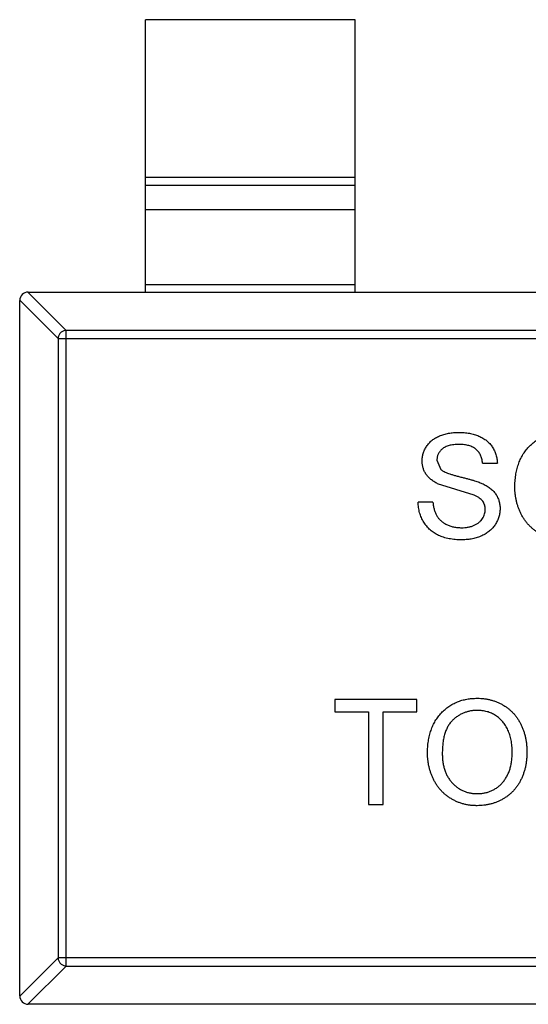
# Model space of a CAD drawing. Header units: inches. Extents: x -39 to 331, y -154 to 45.
# Tile 94 of 120: x 300.14 to 301.36, y -88.08 to -85.73. Entities that reach past the tile are written whole.
import ezdxf

# ---------------------------------------------------------------- set-up
doc = ezdxf.new("R2010")
doc.units = ezdxf.units.IN
doc.header["$LTSCALE"] = 1.21
doc.header["$MEASUREMENT"] = 0
doc.layers.get('0').update_dxf_attribs({"linetype": 'CONTINUOUS'})

msp = doc.modelspace()

# ---------------------------------------------------------------- linework, layer by layer
at = {"color": 6, "linetype": 'Continuous'}
for p, q in [((300.9433, -85.7259), (300.4433, -85.7259)), ((300.4433, -86.3759), (300.4433, -85.7259)), ((300.9433, -86.3759), (300.9433, -85.7259)), ((300.4433, -86.102), (300.9433, -86.102)), ((300.9433, -86.1218), (300.4433, -86.1218)), ((300.9433, -86.1798), (300.4433, -86.1798)), ((300.4433, -86.3581), (300.9433, -86.3581)), ((300.163, -86.3759), (300.2544, -86.4673)), ((300.1633, -86.3759), (303.1233, -86.3759)), ((300.2347, -86.487), (300.1433, -86.3956)), ((300.1433, -88.0559), (300.1433, -86.3959)), ((303.0322, -86.4673), (300.2544, -86.4673)), ((300.2544, -87.9845), (300.2544, -86.4673)), ((300.2347, -86.487), (303.0519, -86.487)), ((300.2347, -86.487), (300.2347, -87.9648)), ((301.1385, -86.777), (301.1475, -86.7991)), ((301.2475, -86.7846), (301.2828, -86.7846)), ((301.2273, -86.861), (301.1402, -86.8333)), ((301.1289, -86.8775), (301.0937, -86.8775)), ((301.0905, -87.3487), (300.895, -87.3487)), ((300.895, -87.3487), (300.895, -87.3775)), ((301.0905, -87.3775), (301.0905, -87.3487)), ((300.895, -87.3775), (300.9751, -87.3775)), ((300.9751, -87.3775), (300.9751, -87.5987)), ((301.0103, -87.3775), (301.0905, -87.3775)), ((301.0103, -87.5987), (301.0103, -87.3775)), ((300.9751, -87.5987), (301.0103, -87.5987)), ((300.1433, -88.0562), (300.2347, -87.9648)), ((303.0519, -87.9648), (300.2347, -87.9648)), ((300.2544, -87.9845), (300.163, -88.0759)), ((300.2544, -87.9845), (303.0322, -87.9845)), ((303.1233, -88.0759), (300.1633, -88.0759))]:
    msp.add_line(p, q, dxfattribs=at)
for centre, start, end in [((300.1633, -86.3959), 90, 180), ((300.1633, -88.0559), 180, 270)]:
    msp.add_arc(centre, 0.02, start, end, dxfattribs=at)
for points, knots in [([(300.2544, -86.4673), (300.2519, -86.4674), (300.2468, -86.4685), (300.2404, -86.4729), (300.236, -86.4794), (300.2348, -86.4845), (300.2347, -86.487)], [0, 0, 0, 0, 0.249032, 0.5, 0.750968, 1, 1, 1, 1]), ([(301.1033, -86.7793), (301.1034, -86.7762), (301.1036, -86.77), (301.1057, -86.761), (301.1091, -86.7523), (301.1129, -86.7454), (301.1166, -86.7402), (301.1197, -86.7364), (301.1232, -86.7329), (301.1269, -86.7297), (301.1309, -86.7267), (301.1352, -86.7239), (301.1399, -86.7215), (301.1465, -86.7185), (301.1553, -86.7154), (301.1664, -86.7127), (301.1781, -86.7112), (301.186, -86.711), (301.1901, -86.7108)], [0, 0, 0, 0, 0.074995, 0.149165, 0.223664, 0.300412, 0.33957, 0.378921, 0.418096, 0.45823, 0.498427, 0.539708, 0.582216, 0.625824, 0.715481, 0.807384, 0.901634, 1, 1, 1, 1]), ([(301.1901, -86.7108), (301.1945, -86.7109), (301.2032, -86.7111), (301.2158, -86.7128), (301.2275, -86.7156), (301.2367, -86.7188), (301.2435, -86.722), (301.2483, -86.7245), (301.2528, -86.7274), (301.257, -86.7305), (301.2609, -86.7339), (301.2644, -86.7376), (301.2678, -86.7415), (301.2717, -86.7471), (301.2759, -86.7544), (301.2795, -86.764), (301.282, -86.7741), (301.2825, -86.781), (301.2828, -86.7846)], [0, 0, 0, 0, 0.100475, 0.195644, 0.286083, 0.372983, 0.415026, 0.456052, 0.495939, 0.535566, 0.574087, 0.612519, 0.651081, 0.689513, 0.766237, 0.84235, 0.919974, 1, 1, 1, 1]), ([(301.3244, -86.8424), (301.3245, -86.8373), (301.3247, -86.8276), (301.3263, -86.8134), (301.3289, -86.8), (301.3325, -86.7874), (301.3372, -86.7757), (301.3428, -86.7648), (301.3497, -86.7548), (301.3574, -86.7456), (301.366, -86.7375), (301.3752, -86.7303), (301.3851, -86.7243), (301.3955, -86.7193), (301.4066, -86.7155), (301.4183, -86.7129), (301.4305, -86.7111), (301.4389, -86.7109), (301.4432, -86.7108)], [0, 0, 0, 0, 0.075226, 0.146575, 0.2145, 0.27953, 0.342403, 0.403496, 0.463762, 0.523864, 0.583252, 0.641302, 0.698898, 0.756295, 0.814628, 0.874325, 0.935783, 1, 1, 1, 1]), ([(301.1915, -86.7397), (301.1893, -86.7397), (301.185, -86.7397), (301.1787, -86.7403), (301.173, -86.7411), (301.1677, -86.7423), (301.1629, -86.7439), (301.1585, -86.7457), (301.1546, -86.748), (301.1512, -86.7506), (301.1482, -86.7534), (301.1457, -86.7564), (301.1434, -86.7594), (301.1416, -86.7627), (301.1402, -86.766), (301.1393, -86.7696), (301.1386, -86.7732), (301.1386, -86.7757), (301.1385, -86.777)], [0, 0, 0, 0, 0.091511, 0.177143, 0.257108, 0.331198, 0.400592, 0.465625, 0.526973, 0.585443, 0.641399, 0.695044, 0.746782, 0.796959, 0.847545, 0.897439, 0.947649, 1, 1, 1, 1]), ([(301.2475, -86.7846), (301.2473, -86.7828), (301.2469, -86.7793), (301.2458, -86.7742), (301.2442, -86.7695), (301.2425, -86.7651), (301.2403, -86.7611), (301.2378, -86.7574), (301.2349, -86.754), (301.2316, -86.751), (301.228, -86.7483), (301.224, -86.746), (301.2195, -86.744), (301.2147, -86.7424), (301.2095, -86.7412), (301.2038, -86.7403), (301.1978, -86.7398), (301.1936, -86.7397), (301.1915, -86.7397)], [0, 0, 0, 0, 0.067155, 0.131403, 0.192732, 0.251253, 0.307704, 0.362699, 0.417778, 0.472304, 0.527873, 0.58523, 0.645057, 0.707952, 0.774434, 0.84494, 0.920404, 1, 1, 1, 1]), ([(301.1402, -86.8333), (301.1373, -86.8318), (301.1316, -86.8287), (301.1239, -86.8232), (301.1175, -86.8171), (301.1123, -86.8104), (301.1082, -86.8033), (301.1054, -86.7956), (301.1036, -86.7876), (301.1034, -86.7821), (301.1033, -86.7793)], [0, 0, 0, 0, 0.144805, 0.279512, 0.406394, 0.527502, 0.645393, 0.761885, 0.878942, 1, 1, 1, 1]), ([(301.1475, -86.7991), (301.1484, -86.7998), (301.1503, -86.8015), (301.1539, -86.8036), (301.1583, -86.8058), (301.1636, -86.808), (301.1698, -86.8102), (301.1769, -86.8124), (301.1848, -86.8147), (301.1934, -86.8168), (301.2021, -86.819), (301.2104, -86.8211), (301.218, -86.8232), (301.2249, -86.8252), (301.2311, -86.8271), (301.2366, -86.829), (301.2415, -86.8308), (301.2444, -86.8321), (301.2458, -86.8326)], [0, 0, 0, 0, 0.032743, 0.07241, 0.119611, 0.174673, 0.237345, 0.308352, 0.38763, 0.474784, 0.563332, 0.645136, 0.720203, 0.789134, 0.851497, 0.907331, 0.956969, 1, 1, 1, 1]), ([(301.2458, -86.8326), (301.2476, -86.8335), (301.2511, -86.8351), (301.2561, -86.8379), (301.2608, -86.8408), (301.2651, -86.8438), (301.269, -86.8471), (301.2726, -86.8505), (301.2758, -86.854), (301.2786, -86.8578), (301.2811, -86.8617), (301.2833, -86.8658), (301.2851, -86.87), (301.2866, -86.8743), (301.2877, -86.8788), (301.2886, -86.8834), (301.2891, -86.8882), (301.2892, -86.8914), (301.2892, -86.8931)], [0, 0, 0, 0, 0.074931, 0.147078, 0.216364, 0.282503, 0.346688, 0.408836, 0.469262, 0.528432, 0.587001, 0.644416, 0.702189, 0.759767, 0.81849, 0.877633, 0.93802, 1, 1, 1, 1]), ([(301.443, -86.9673), (301.4402, -86.9672), (301.4345, -86.9671), (301.4261, -86.9663), (301.4179, -86.965), (301.4099, -86.9632), (301.4022, -86.9607), (301.3947, -86.9578), (301.3874, -86.9544), (301.3804, -86.9505), (301.3737, -86.9461), (301.3675, -86.9412), (301.3616, -86.936), (301.3562, -86.9304), (301.3511, -86.9245), (301.3465, -86.9181), (301.3423, -86.9113), (301.3386, -86.9042), (301.3352, -86.8969), (301.3324, -86.8894), (301.3299, -86.8818), (301.3279, -86.8741), (301.3264, -86.8663), (301.3253, -86.8584), (301.3245, -86.8504), (301.3245, -86.8451), (301.3244, -86.8424)], [0, 0, 0, 0, 0.044697, 0.088534, 0.131409, 0.173814, 0.215715, 0.257247, 0.298848, 0.340604, 0.382029, 0.42297, 0.463632, 0.504048, 0.544591, 0.584964, 0.626265, 0.667979, 0.709943, 0.751382, 0.792619, 0.833948, 0.875008, 0.916446, 0.957907, 1, 1, 1, 1]), ([(301.1984, -86.9673), (301.1957, -86.9672), (301.1903, -86.9672), (301.1825, -86.9667), (301.175, -86.9659), (301.1678, -86.9647), (301.161, -86.9632), (301.1545, -86.9614), (301.1483, -86.9593), (301.1425, -86.9569), (301.137, -86.954), (301.1318, -86.951), (301.1269, -86.9475), (301.1224, -86.9437), (301.118, -86.9396), (301.1141, -86.9351), (301.1104, -86.9303), (301.1071, -86.9252), (301.1041, -86.9199), (301.1014, -86.9143), (301.0992, -86.9086), (301.0973, -86.9027), (301.0958, -86.8967), (301.0947, -86.8904), (301.0939, -86.884), (301.0938, -86.8797), (301.0937, -86.8775)], [0, 0, 0, 0, 0.052493, 0.102825, 0.151397, 0.198033, 0.242876, 0.285999, 0.327849, 0.368395, 0.407852, 0.446838, 0.485166, 0.523341, 0.561602, 0.59992, 0.638496, 0.677791, 0.71729, 0.756605, 0.796068, 0.835886, 0.875714, 0.916263, 0.95776, 1, 1, 1, 1]), ([(301.1289, -86.8775), (301.1293, -86.8807), (301.1301, -86.8868), (301.1321, -86.8954), (301.1348, -86.9031), (301.1382, -86.9101), (301.1426, -86.9162), (301.1479, -86.9218), (301.1543, -86.9266), (301.1615, -86.9308), (301.1696, -86.9342), (301.1783, -86.9367), (301.1874, -86.9381), (301.1936, -86.9383), (301.1968, -86.9384)], [0, 0, 0, 0, 0.093796, 0.180188, 0.260363, 0.334847, 0.407093, 0.481448, 0.559271, 0.64227, 0.728586, 0.815978, 0.906035, 1, 1, 1, 1]), ([(301.2539, -86.8948), (301.2538, -86.893), (301.2537, -86.8894), (301.2526, -86.8843), (301.2506, -86.8796), (301.2479, -86.8751), (301.2442, -86.8711), (301.2396, -86.8673), (301.2338, -86.8639), (301.2295, -86.862), (301.2273, -86.861)], [0, 0, 0, 0, 0.117768, 0.230176, 0.339843, 0.450625, 0.566943, 0.696021, 0.839438, 1, 1, 1, 1]), ([(301.1968, -86.9384), (301.1997, -86.9384), (301.2052, -86.9383), (301.2131, -86.937), (301.2206, -86.9353), (301.2275, -86.9327), (301.2338, -86.9295), (301.2392, -86.9256), (301.2439, -86.9213), (301.2475, -86.9163), (301.2504, -86.9111), (301.2524, -86.9057), (301.2537, -86.9003), (301.2539, -86.8966), (301.2539, -86.8948)], [0, 0, 0, 0, 0.105584, 0.205868, 0.300947, 0.393002, 0.480949, 0.562874, 0.641461, 0.717742, 0.791772, 0.862716, 0.931777, 1, 1, 1, 1]), ([(301.2892, -86.8931), (301.2891, -86.8964), (301.2888, -86.9028), (301.2866, -86.9124), (301.2831, -86.9217), (301.279, -86.929), (301.2751, -86.9346), (301.2718, -86.9387), (301.2682, -86.9424), (301.2643, -86.9459), (301.2601, -86.9492), (301.2556, -86.9523), (301.2508, -86.9551), (301.244, -86.9585), (301.2349, -86.962), (301.2233, -86.965), (301.2111, -86.9669), (301.2027, -86.9671), (301.1984, -86.9673)], [0, 0, 0, 0, 0.074816, 0.148535, 0.223872, 0.301297, 0.340894, 0.38034, 0.420127, 0.45995, 0.500831, 0.541907, 0.584439, 0.62808, 0.717267, 0.80786, 0.901925, 1, 1, 1, 1]), ([(301.1161, -87.477), (301.1162, -87.472), (301.1164, -87.4622), (301.1179, -87.448), (301.1205, -87.4346), (301.1242, -87.4221), (301.1288, -87.4103), (301.1345, -87.3994), (301.1413, -87.3894), (301.1491, -87.3802), (301.1577, -87.3721), (301.1669, -87.3649), (301.1768, -87.3589), (301.1872, -87.3539), (301.1983, -87.3501), (301.2099, -87.3475), (301.2222, -87.3458), (301.2306, -87.3456), (301.2349, -87.3455)], [0, 0, 0, 0, 0.075226, 0.146575, 0.2145, 0.27953, 0.342403, 0.403496, 0.463762, 0.523864, 0.583252, 0.641302, 0.698898, 0.756295, 0.814628, 0.874325, 0.935783, 1, 1, 1, 1]), ([(301.2349, -87.3455), (301.2377, -87.3455), (301.2433, -87.3456), (301.2516, -87.3464), (301.2596, -87.3477), (301.2675, -87.3495), (301.2751, -87.3518), (301.2826, -87.3546), (301.2898, -87.358), (301.2968, -87.3618), (301.3035, -87.3661), (301.3098, -87.3708), (301.3156, -87.376), (301.3212, -87.3814), (301.3262, -87.3874), (301.3309, -87.3937), (301.3351, -87.4005), (301.3389, -87.4076), (301.3423, -87.415), (301.3452, -87.4228), (301.3477, -87.4307), (301.3498, -87.4389), (301.3513, -87.4474), (301.3525, -87.456), (301.3531, -87.465), (301.3532, -87.471), (301.3533, -87.4741)], [0, 0, 0, 0, 0.043099, 0.085587, 0.126908, 0.167967, 0.20845, 0.249025, 0.289281, 0.33001, 0.370598, 0.410466, 0.450033, 0.489688, 0.529116, 0.569037, 0.609703, 0.650759, 0.692509, 0.734219, 0.776707, 0.819552, 0.863351, 0.907839, 0.953334, 1, 1, 1, 1]), ([(301.2351, -87.3743), (301.2322, -87.3744), (301.2267, -87.3745), (301.2185, -87.3757), (301.2107, -87.3775), (301.2031, -87.3801), (301.1958, -87.3835), (301.1889, -87.3876), (301.1822, -87.3924), (301.1759, -87.398), (301.17, -87.4044), (301.165, -87.4119), (301.1608, -87.4205), (301.1573, -87.4299), (301.1546, -87.4404), (301.1528, -87.4518), (301.1516, -87.4643), (301.1514, -87.4729), (301.1514, -87.4774)], [0, 0, 0, 0, 0.055943, 0.110382, 0.164048, 0.216759, 0.269601, 0.323009, 0.377581, 0.433449, 0.490922, 0.550625, 0.613117, 0.679861, 0.751358, 0.828261, 0.910795, 1, 1, 1, 1]), ([(301.318, -87.4738), (301.318, -87.4713), (301.318, -87.4665), (301.3174, -87.4593), (301.3167, -87.4524), (301.3156, -87.4457), (301.3141, -87.4393), (301.3125, -87.4331), (301.3104, -87.4271), (301.308, -87.4214), (301.3054, -87.4159), (301.3024, -87.4108), (301.2992, -87.406), (301.2957, -87.4014), (301.2918, -87.3973), (301.2877, -87.3934), (301.2833, -87.3899), (301.2786, -87.3866), (301.2737, -87.3837), (301.2686, -87.3812), (301.2634, -87.379), (301.258, -87.3774), (301.2525, -87.376), (301.2468, -87.375), (301.241, -87.3744), (301.237, -87.3743), (301.2351, -87.3743)], [0, 0, 0, 0, 0.050852, 0.099752, 0.147438, 0.194086, 0.239171, 0.28334, 0.326577, 0.368936, 0.410572, 0.451051, 0.490877, 0.530044, 0.568937, 0.607578, 0.64642, 0.685679, 0.724799, 0.763513, 0.802173, 0.84074, 0.879649, 0.919071, 0.959098, 1, 1, 1, 1]), ([(301.2347, -87.6019), (301.2318, -87.6018), (301.2261, -87.6017), (301.2177, -87.6009), (301.2095, -87.5996), (301.2016, -87.5978), (301.1938, -87.5954), (301.1863, -87.5924), (301.1791, -87.589), (301.1721, -87.5851), (301.1654, -87.5807), (301.1591, -87.5759), (301.1533, -87.5707), (301.1479, -87.565), (301.1428, -87.5591), (301.1382, -87.5527), (301.134, -87.546), (301.1303, -87.5388), (301.1269, -87.5315), (301.1241, -87.524), (301.1216, -87.5165), (301.1196, -87.5088), (301.118, -87.5009), (301.117, -87.4931), (301.1162, -87.485), (301.1161, -87.4797), (301.1161, -87.477)], [0, 0, 0, 0, 0.044697, 0.088534, 0.131409, 0.173814, 0.215715, 0.257247, 0.298848, 0.340604, 0.382029, 0.42297, 0.463632, 0.504048, 0.544591, 0.584964, 0.626265, 0.667979, 0.709943, 0.751382, 0.792619, 0.833948, 0.875008, 0.916446, 0.957907, 1, 1, 1, 1]), ([(301.1514, -87.4774), (301.1514, -87.481), (301.1515, -87.488), (301.1527, -87.4983), (301.1546, -87.508), (301.1571, -87.5171), (301.1605, -87.5256), (301.1645, -87.5335), (301.1694, -87.5408), (301.1749, -87.5475), (301.181, -87.5535), (301.1875, -87.5587), (301.1945, -87.5631), (301.2017, -87.5667), (301.2094, -87.5696), (301.2175, -87.5716), (301.2259, -87.5728), (301.2316, -87.5729), (301.2346, -87.573)], [0, 0, 0, 0, 0.075964, 0.148125, 0.217201, 0.2833, 0.347202, 0.4093, 0.470426, 0.531588, 0.591739, 0.650258, 0.707303, 0.764208, 0.821148, 0.879119, 0.938423, 1, 1, 1, 1]), ([(301.2346, -87.573), (301.2375, -87.5729), (301.2434, -87.5728), (301.2519, -87.5716), (301.26, -87.5695), (301.2678, -87.5667), (301.2751, -87.563), (301.2821, -87.5586), (301.2885, -87.5533), (301.2947, -87.5473), (301.3001, -87.5404), (301.305, -87.5329), (301.309, -87.5247), (301.3124, -87.5159), (301.3149, -87.5063), (301.3167, -87.496), (301.3179, -87.4851), (301.318, -87.4777), (301.318, -87.4738)], [0, 0, 0, 0, 0.061055, 0.119545, 0.176806, 0.232956, 0.288583, 0.344667, 0.401662, 0.46054, 0.520477, 0.581213, 0.643431, 0.707961, 0.775371, 0.846414, 0.921152, 1, 1, 1, 1]), ([(301.3533, -87.4741), (301.3532, -87.4772), (301.3531, -87.4833), (301.3524, -87.4924), (301.3512, -87.5012), (301.3496, -87.5098), (301.3474, -87.5181), (301.3448, -87.5262), (301.3417, -87.534), (301.3382, -87.5415), (301.3342, -87.5487), (301.3298, -87.5555), (301.3249, -87.5618), (301.3198, -87.5677), (301.3141, -87.5731), (301.3081, -87.5781), (301.3017, -87.5827), (301.2949, -87.5867), (301.2879, -87.5902), (301.2807, -87.5933), (301.2734, -87.596), (301.2659, -87.5982), (301.2583, -87.5998), (301.2506, -87.601), (301.2427, -87.6017), (301.2374, -87.6018), (301.2347, -87.6019)], [0, 0, 0, 0, 0.04756, 0.093962, 0.139112, 0.183626, 0.227457, 0.270703, 0.313611, 0.35626, 0.398366, 0.439557, 0.480045, 0.519888, 0.559658, 0.599421, 0.639208, 0.679668, 0.72002, 0.759859, 0.79956, 0.839199, 0.878956, 0.918794, 0.959083, 1, 1, 1, 1]), ([(300.2347, -87.9648), (300.2348, -87.9673), (300.236, -87.9724), (300.2404, -87.9788), (300.2468, -87.9832), (300.2519, -87.9844), (300.2544, -87.9845)], [0, 0, 0, 0, 0.249032, 0.5, 0.750968, 1, 1, 1, 1])]:
    msp.add_open_spline(points, degree=3, knots=knots, dxfattribs=at)

doc.saveas('drawing.dxf')
